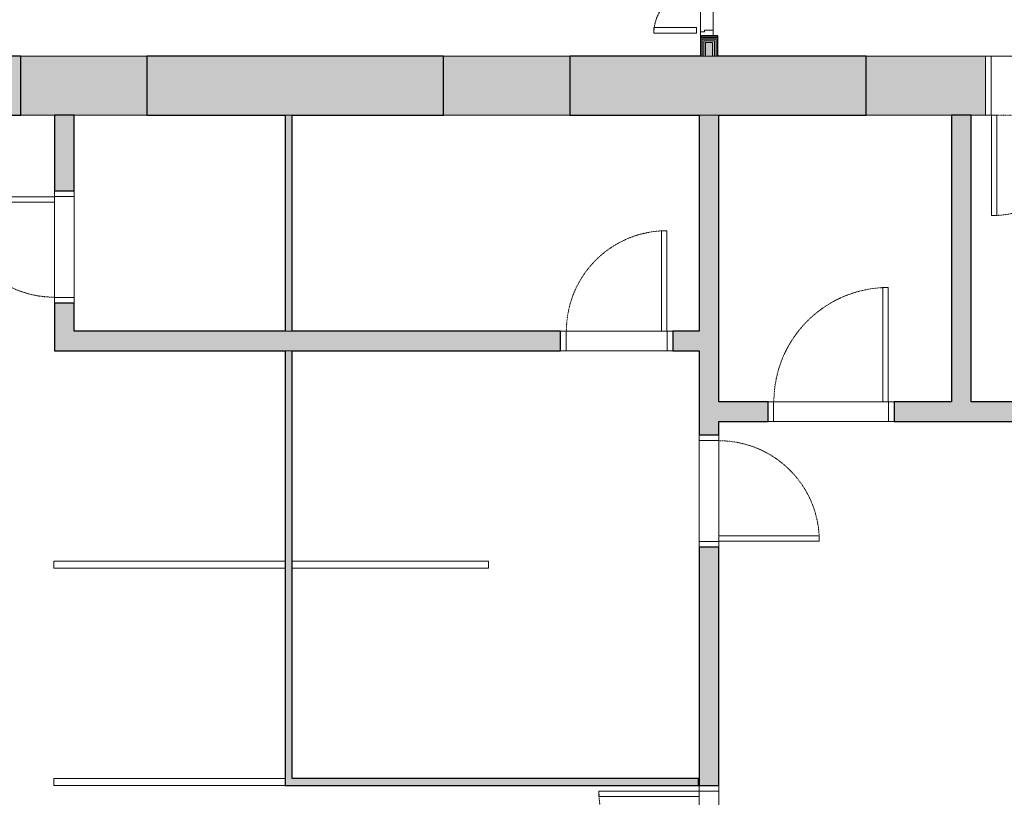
# Model space of a CAD drawing. Header units: millimetres. Extents: x -7937 to 93799, y -5691 to 12696.
# Tile 29 of 67: x 42324 to 49347, y -821 to 4725. Entities that reach past the tile are written whole.
import ezdxf

# ---------------------------------------------------------------- set-up
doc = ezdxf.new("R2010")
doc.units = ezdxf.units.MM
doc.linetypes.add('EST_Dash_1_1_', pattern=[2, 1, -1])
doc.linetypes.add('EST_Dash_2_1_', pattern=[3, 2, -1])
for name, color, linetype, lineweight in [('A-DETL-GENF', 7, 'Continuous', 9), ('A-DETL-GENF-HDLN', 7, 'EST_Dash_2_1_', 9), ('A-DOOR', 7, 'Continuous', 9), ('A-DOOR-FRAM', 7, 'Continuous', 25)]:
    doc.layers.add(name, color=color, linetype=linetype, lineweight=lineweight)
for name, color, linetype, lineweight, true_color in [('A-FLOR', 7, 'Continuous', 9, 0x7f7f7f), ('A-WALL', 7, 'Continuous', 9, 0x7f7f7f), ('A-WALL-PATT', 7, 'Continuous', 9, 0x7f7f7f), ('I-WALL', 7, 'Continuous', 9, 0x7f7f7f)]:
    doc.layers.add(name, color=color, linetype=linetype, lineweight=lineweight, true_color=true_color)

# ---------------------------------------------------------------- blocks, each defined once
blk = doc.blocks.new('Est_SU - SU-01-800x2100 mm-3671387-1K PUHAS_KUNSTIKS')
at = {"layer": 'A-DOOR', "color": 250, "true_color": 0x3d3d3d}
for p, q in [((320, 786), (320, 70)), ((358, 786), (320, 786)), ((320, 70), (320, 786)), ((320, 786), (358, 786)), ((358, 70), (358, 786)), ((358, 786), (358, 70)), ((320, 70), (358, 70)), ((358, 70), (320, 70))]:
    blk.add_line(p, q, dxfattribs=at)
at = {"layer": 'A-DOOR', "color": 253, "linetype": 'EST_Dash_1_1_', "lineweight": 5, "true_color": 0x9e9e9e}
for p, q in [((-4.2, 70), (-341, 70)), ((-341, 70), (358, 70))]:
    blk.add_line(p, q, dxfattribs=at)
blk.add_arc((358, 70), 716, 90, 180, dxfattribs=at)
at = {"layer": 'A-DOOR-FRAM', "color": 250, "lineweight": 9, "true_color": 0x3d3d3d}
for p, q in [((-360, 70), (-400, 70)), ((-400, 70), (-400, -70)), ((-400, -70), (-400, 70)), ((-400, 70), (-360, 70)), ((-360, -70), (-360, 70)), ((-360, 70), (-360, -70)), ((400, 70), (360, 70)), ((360, 70), (360, -70)), ((360, 70), (360, -70)), ((400, 70), (360, 70)), ((400, -70), (400, 70)), ((400, -70), (400, 70)), ((-400, -70), (-360, -70)), ((-360, -70), (-400, -70)), ((360, -70), (400, -70)), ((360, -70), (400, -70))]:
    blk.add_line(p, q, dxfattribs=at)
blk = doc.blocks.new('Est_SU - SU-16-900x2100 mm-5765599-1K PUHAS_KUNSTIKS')
at = {"layer": 'A-DOOR', "color": 250, "true_color": 0x3d3d3d}
for p, q in [((370, 886), (370, 70)), ((408, 886), (370, 886)), ((370, 70), (370, 886)), ((370, 886), (408, 886)), ((408, 70), (408, 886)), ((408, 886), (408, 70)), ((370, 70), (408, 70)), ((408, 70), (370, 70))]:
    blk.add_line(p, q, dxfattribs=at)
at = {"layer": 'A-DOOR', "color": 253, "linetype": 'EST_Dash_1_1_', "lineweight": 5, "true_color": 0x9e9e9e}
for p, q in [((-8.7, 70), (-391, 70)), ((-391, 70), (408, 70))]:
    blk.add_line(p, q, dxfattribs=at)
blk.add_arc((408, 70), 816, 90, 180, dxfattribs=at)
at = {"layer": 'A-DOOR-FRAM', "color": 250, "lineweight": 9, "true_color": 0x3d3d3d}
for p, q in [((-410, 70), (-450, 70)), ((-450, 70), (-450, -70)), ((-450, -70), (-450, 70)), ((-450, 70), (-410, 70)), ((-410, -70), (-410, 70)), ((-410, 70), (-410, -70)), ((450, 70), (410, 70)), ((410, 70), (410, -70)), ((410, 70), (410, -70)), ((450, 70), (410, 70)), ((450, -70), (450, 70)), ((450, -70), (450, 70)), ((-450, -70), (-410, -70)), ((-410, -70), (-450, -70)), ((410, -70), (450, -70)), ((410, -70), (450, -70))]:
    blk.add_line(p, q, dxfattribs=at)
blk = doc.blocks.new('Est_SU - SU-01-800x2100 mm-3671365-1K PUHAS_KUNSTIKS')
at = {"layer": 'A-DOOR', "color": 250, "true_color": 0x3d3d3d}
for p, q in [((320, 926), (320, 210)), ((358, 926), (320, 926)), ((320, 210), (320, 926)), ((320, 926), (358, 926)), ((358, 210), (358, 926)), ((358, 926), (358, 210)), ((320, 210), (358, 210)), ((358, 210), (320, 210))]:
    blk.add_line(p, q, dxfattribs=at)
at = {"layer": 'A-DOOR', "color": 253, "linetype": 'EST_Dash_1_1_', "lineweight": 5, "true_color": 0x9e9e9e}
for p, q in [((-4.2, 210), (-341, 210)), ((-341, 210), (358, 210))]:
    blk.add_line(p, q, dxfattribs=at)
blk.add_arc((358, 210), 716, 90, 180, dxfattribs=at)
at = {"layer": 'A-DOOR-FRAM', "color": 250, "lineweight": 9, "true_color": 0x3d3d3d}
for p, q in [((-360, 210), (-400, 210)), ((-400, 210), (-400, -210)), ((-400, -210), (-400, 210)), ((-400, 210), (-360, 210)), ((-360, -210), (-360, 210)), ((-360, 210), (-360, -210)), ((400, 210), (360, 210)), ((360, 210), (360, -210)), ((360, 210), (360, -210)), ((400, 210), (360, 210)), ((400, -210), (400, 210)), ((400, -210), (400, 210)), ((-400, -210), (-360, -210)), ((-360, -210), (-400, -210)), ((360, -210), (400, -210)), ((360, -210), (400, -210))]:
    blk.add_line(p, q, dxfattribs=at)
blk = doc.blocks.new('Siseuks laiendiga - SU-03-1400x2100 mm-3685633-1K PUHAS_KUNSTIKS')
at = {"layer": 'A-DOOR', "true_color": 0x3d3d3d}
h = blk.add_hatch(color=250, dxfattribs=at)
h.paths.add_polyline_path([(-700, -50.2), (-700, -62.5), (-690, -62.5), (-690, 62.5), (-700, 62.5), (-700, -50)], flags=0)
h.paths.add_polyline_path([(690, -62.5), (700, -62.5), (700, 62.5), (690, 62.5), (690, -50)], flags=0)
at = {"layer": 'A-DETL-GENF', "color": 250, "lineweight": 5, "true_color": 0x3d3d3d}
for p, q in [((669.2, 1120.5), (629.2, 1120.5)), ((629.2, 1120.5), (629.2, 89.5)), ((669.2, 89.5), (669.2, 1120.5)), ((-629.2, 394.5), (-669.2, 394.5)), ((-669.2, 394.5), (-669.2, 89.5)), ((-629.2, 89.5), (-629.2, 394.5)), ((-669.2, 89.5), (-629.2, 89.5)), ((629.2, 89.5), (669.2, 89.5)), ((-660, 62.5), (-690, 62.5)), ((-690, 62.5), (-690, -29.5)), ((-660, 32.5), (-660, 62.5)), ((660, 62.5), (-660, 62.5)), ((-648, 32.5), (-660, 32.5)), ((-648, -29.5), (-648, 32.5)), ((660, 32.5), (648, 32.5)), ((648, 32.5), (648, -29.5)), ((660, 62.5), (660, 32.5)), ((690, 62.5), (660, 62.5)), ((690, -29.5), (690, 62.5)), ((-690, -29.5), (-648, -29.5)), ((-648, -29.5), (648, -29.5)), ((648, -29.5), (690, -29.5))]:
    blk.add_line(p, q, dxfattribs=at)
at = {"layer": 'A-DETL-GENF-HDLN', "color": 250, "true_color": 0x3d3d3d}
for centre, radius, start, end in [((673.4, 81), 1039.5, 90.2315, 181.01974), ((-673.4, 81), 313.5, 356.6172, 89.23244)]:
    blk.add_arc(centre, radius, start, end, dxfattribs=at)
at = {"layer": 'A-DOOR', "color": 250, "lineweight": 25, "true_color": 0x3d3d3d}
for p, q in [((-690, 62.5), (-700, 62.5)), ((-700, 62.5), (-700, -62.5)), ((-690, -62.5), (-690, 62.5)), ((700, 62.5), (690, 62.5)), ((690, 62.5), (690, -62.5)), ((700, -62.5), (700, 62.5)), ((-700, -62.5), (-690, -62.5)), ((690, -62.5), (700, -62.5))]:
    blk.add_line(p, q, dxfattribs=at)

msp = doc.modelspace()

# ---------------------------------------------------------------- hatches: boundary and pattern name
at = {"layer": 'A-WALL-PATT', "true_color": 0x3d3d3d}
h = msp.add_hatch(color=250, dxfattribs=at)
h.paths.add_polyline_path([(47191.6, 4463.8), (47191.6, 4586.3), (47241.6, 4586.3), (47241.6, 4598.8), (47179.1, 4598.8), (47179.1, 4463.8)], flags=0)
h.paths.add_polyline_path([(47241.6, 5998.8), (47241.6, 6011.3), (47191.6, 6011.3), (47191.6, 6098.8), (47179.1, 6098.8), (47179.1, 5998.8)], flags=0)
h.paths.add_polyline_path([(47179.1, 6223.8), (47191.6, 6223.8), (47191.6, 10043.8), (47179.1, 10043.8), (47179.1, 6852.7)], flags=0)
h = msp.add_hatch(color=250, dxfattribs=at)
h.paths.add_polyline_path([(47204.1, 4463.8), (47204.1, 4573.8), (47241.6, 4573.8), (47241.6, 4586.3), (47191.6, 4586.3), (47191.6, 4463.8)], flags=0)
h.paths.add_polyline_path([(47191.6, 6011.3), (47241.6, 6011.3), (47241.6, 6023.8), (47204.1, 6023.8), (47204.1, 6111.3), (47191.6, 6111.3), (47191.6, 6064.5)], flags=0)
h.paths.add_polyline_path([(47204.1, 6211.3), (47204.1, 10043.8), (47191.6, 10043.8), (47191.6, 6211.3)], flags=0)
h = msp.add_hatch(color=250, dxfattribs=at)
h.paths.add_polyline_path([(47216.6, 4463.8), (47216.6, 4561.3), (47241.6, 4561.3), (47241.6, 4573.8), (47204.1, 4573.8), (47204.1, 4463.8)], flags=0)
h.paths.add_polyline_path([(47241.6, 6023.8), (47241.6, 6036.3), (47216.6, 6036.3), (47216.6, 6123.8), (47204.1, 6123.8), (47204.1, 6023.8)], flags=0)
h.paths.add_polyline_path([(47216.6, 6198.8), (47216.6, 10043.8), (47204.1, 10043.8), (47204.1, 6198.8)], flags=0)
h = msp.add_hatch(color=250, dxfattribs=at)
h.paths.add_polyline_path([(47266.6, 4463.8), (47266.6, 4561.3), (47216.6, 4561.3), (47216.6, 4463.8), (47241.6, 4463.8)], flags=0)
h.paths.add_polyline_path([(47216.6, 6036.3), (47266.6, 6036.3), (47266.6, 6136.3), (47216.6, 6136.3), (47216.6, 6064.5)], flags=0)
h.paths.add_polyline_path([(47216.6, 6186.3), (47266.6, 6186.3), (47266.6, 10043.8), (47216.6, 10043.8), (47216.6, 6198.8)], flags=0)
h = msp.add_hatch(color=250, dxfattribs=at)
h.paths.add_polyline_path([(47279.1, 4463.8), (47279.1, 4573.8), (47241.6, 4573.8), (47241.6, 4561.3), (47266.6, 4561.3), (47266.6, 4463.8)], flags=0)
h.paths.add_polyline_path([(47241.6, 6023.8), (47279.1, 6023.8), (47279.1, 6123.8), (47266.6, 6123.8), (47266.6, 6036.3), (47241.6, 6036.3)], flags=0)
h.paths.add_polyline_path([(47279.1, 6198.8), (47279.1, 10043.8), (47266.6, 10043.8), (47266.6, 6198.8), (47268.3, 6198.8)], flags=0)
h = msp.add_hatch(color=250, dxfattribs=at)
h.paths.add_polyline_path([(47291.6, 4463.8), (47291.6, 4586.3), (47241.6, 4586.3), (47241.6, 4573.8), (47279.1, 4573.8), (47279.1, 4463.8)], flags=0)
h.paths.add_polyline_path([(47241.6, 6011.3), (47291.6, 6011.3), (47291.6, 6111.3), (47279.1, 6111.3), (47279.1, 6023.8), (47241.6, 6023.8)], flags=0)
h.paths.add_polyline_path([(47291.6, 6211.3), (47291.6, 10043.8), (47279.1, 10043.8), (47279.1, 6211.3)], flags=0)
h = msp.add_hatch(color=250, dxfattribs=at)
h.paths.add_polyline_path([(47304.1, 4463.8), (47304.1, 4598.8), (47241.6, 4598.8), (47241.6, 4586.3), (47291.6, 4586.3), (47291.6, 4463.8)], flags=0)
h.paths.add_polyline_path([(47241.6, 5998.8), (47304.1, 5998.8), (47304.1, 6098.8), (47291.6, 6098.8), (47291.6, 6011.3), (47241.6, 6011.3)], flags=0)
h.paths.add_polyline_path([(47304.1, 6223.8), (47304.1, 10043.8), (47291.6, 10043.8), (47291.6, 6223.8)], flags=0)
at = {"layer": 'A-WALL-PATT', "true_color": 0x414141}
h = msp.add_hatch(color=250, dxfattribs=at)
h.paths.add_polyline_path([(50104.3, 4043.8), (50110.2, 4463.8), (50014.1, 4463.8), (50014.1, 4043.8)], flags=0)
h.paths.add_polyline_path([(48361.1, 4043.8), (48361.1, 4463.8), (46247.3, 4463.8), (46247.3, 4043.8), (47603.3, 4043.8)], flags=0)
h.paths.add_polyline_path([(45347.3, 4043.8), (45347.3, 4463.8), (43230.7, 4463.8), (43230.7, 4043.8), (44266.6, 4043.8)], flags=0)
h.paths.add_polyline_path([(42330.7, 4043.8), (42330.7, 4463.8), (40243.6, 4463.8), (40243.6, 4043.8), (42242.6, 4043.8)], flags=0)
h.paths.add_polyline_path([(39343.6, 4043.8), (39343.6, 4463.8), (38235.1, 4463.8), (38230.7, 4043.8), (38668.8, 4043.8)], flags=0)
at = {"layer": 'A-WALL-PATT', "true_color": 0x3d3d3d}
h = msp.add_hatch(color=250, dxfattribs=at)
h.paths.add_polyline_path([(42641.6, 2503.8), (42711.6, 2503.8), (42711.6, 2703.8), (42571.6, 2703.8), (42571.6, 2503.8)], flags=0)
h.paths.add_polyline_path([(42571.6, 3503.8), (42711.6, 3503.8), (42711.6, 4043.8), (42571.6, 4043.8)], flags=0)
for points in [[(47311.6, 2503.8), (47311.6, 4043.8), (47171.6, 4043.8), (47171.6, 2503.8)], [(49111.6, 1998.8), (49111.6, 4043.8), (48971.6, 4043.8), (48971.6, 1998.8)]]:
    msp.add_hatch(color=250, dxfattribs=at).paths.add_polyline_path(points, flags=0)
h = msp.add_hatch(color=250, dxfattribs=at)
h.paths.add_polyline_path([(47241.6, 2363.8), (47311.6, 2363.8), (47311.6, 2503.8), (46981.6, 2503.8), (46981.6, 2363.8), (47171.6, 2363.8)], flags=0)
h.paths.add_polyline_path([(46181.6, 2363.8), (46181.6, 2503.8), (42571.6, 2503.8), (42571.6, 2363.8), (45816.4, 2363.8)], flags=0)
h = msp.add_hatch(color=250, dxfattribs=at)
h.paths.add_polyline_path([(47171.6, -736.2), (47311.6, -736.2), (47311.6, 963.8), (47171.6, 963.8), (47171.6, -714.8)], flags=0)
h.paths.add_polyline_path([(47311.6, 1763.8), (47311.6, 2363.8), (47171.6, 2363.8), (47171.6, 1763.8), (47241.6, 1763.8)], flags=0)
h = msp.add_hatch(color=250, dxfattribs=at)
h.paths.add_polyline_path([(50074, 1858.8), (50076, 1998.8), (48561.6, 1998.8), (48561.6, 1858.8), (49390.2, 1858.8)], flags=0)
h.paths.add_polyline_path([(47661.6, 1858.8), (47661.6, 1998.8), (47311.6, 1998.8), (47311.6, 1858.8), (47603.3, 1858.8)], flags=0)
at = {"layer": 'I-WALL', "true_color": 0x3d3d3d}
for points in [[(43230.7, 4043.8), (43230.7, 4463.8), (42330.7, 4463.8), (42330.7, 4043.8)], [(46247.3, 4043.8), (46247.3, 4463.8), (45347.3, 4463.8), (45347.3, 4043.8), (45816.4, 4043.8)], [(49214.1, 4043.8), (49214.1, 4463.8), (48361.1, 4463.8), (48361.1, 4043.8)], [(44266.6, 2503.8), (44266.6, 4043.8), (44216.6, 4043.8), (44216.6, 2503.8)], [(44266.6, -686.2), (44266.6, 2363.8), (44216.6, 2363.8), (44216.6, -686.2)], [(47166.6, -736.2), (47166.6, -686.2), (44216.6, -686.2), (44216.6, -736.2), (45816.4, -736.2)]]:
    msp.add_hatch(color=250, dxfattribs=at).paths.add_polyline_path(points, flags=0)

# ---------------------------------------------------------------- linework, layer by layer
at = {"layer": 'A-FLOR', "color": 253, "true_color": 0x9e9e9e}
msp.add_line((38235.1, 4463.8), (50110.2, 4463.8), dxfattribs=at)
at = {"layer": 'A-FLOR', "color": 250, "true_color": 0x3d3d3d}
msp.add_line((38235.1, 4463.8), (50110.2, 4463.8), dxfattribs=at)
at = {"layer": 'A-WALL', "color": 250, "lineweight": 5, "true_color": 0x3d3d3d}
for p, q in [((47191.6, 4586.3), (47191.6, 4463.8)), ((47241.6, 4586.3), (47191.6, 4586.3)), ((47204.1, 4573.8), (47204.1, 4463.8)), ((47241.6, 4573.8), (47204.1, 4573.8)), ((47291.6, 4586.3), (47241.6, 4586.3)), ((47279.1, 4573.8), (47241.6, 4573.8)), ((47279.1, 4463.8), (47279.1, 4573.8)), ((47291.6, 4463.8), (47291.6, 4586.3)), ((47216.6, 4561.3), (47216.6, 4463.8)), ((47241.6, 4561.3), (47216.6, 4561.3)), ((47266.6, 4561.3), (47241.6, 4561.3)), ((47266.6, 4463.8), (47266.6, 4561.3)), ((47179.1, 4463.8), (47191.6, 4463.8)), ((47191.6, 4463.8), (47204.1, 4463.8)), ((47204.1, 4463.8), (47216.6, 4463.8)), ((47216.6, 4463.8), (47241.6, 4463.8)), ((47241.6, 4463.8), (47266.6, 4463.8)), ((47266.6, 4463.8), (47279.1, 4463.8)), ((47279.1, 4463.8), (47291.6, 4463.8)), ((47291.6, 4463.8), (47304.1, 4463.8)), ((44266.6, 4043.8), (44216.6, 4043.8)), ((47311.6, 4043.8), (47171.6, 4043.8)), ((44216.6, 2503.8), (44266.6, 2503.8)), ((44266.6, 2363.8), (44216.6, 2363.8))]:
    msp.add_line(p, q, dxfattribs=at)
at = {"layer": 'I-WALL', "color": 250, "lineweight": 30, "true_color": 0x3d3d3d}
for p, q in [((47304.1, 4598.8), (47179.1, 4598.8)), ((47179.1, 4598.8), (47179.1, 4463.8)), ((47304.1, 4463.8), (47304.1, 4598.8)), ((42711.6, 4043.8), (42571.6, 4043.8)), ((42571.6, 4043.8), (42571.6, 3503.8)), ((42711.6, 3503.8), (42711.6, 4043.8)), ((44216.6, 4043.8), (44216.6, 2503.8)), ((44266.6, 2503.8), (44266.6, 4043.8)), ((47171.6, 4043.8), (47171.6, 2503.8)), ((47311.6, 2503.8), (47311.6, 4043.8)), ((49111.6, 4043.8), (48971.6, 4043.8)), ((48971.6, 4043.8), (48971.6, 1998.8)), ((49111.6, 1998.8), (49111.6, 4043.8)), ((42571.6, 3503.8), (42711.6, 3503.8)), ((42711.6, 2703.8), (42571.6, 2703.8)), ((42571.6, 2703.8), (42571.6, 2503.8)), ((42711.6, 2503.8), (42711.6, 2703.8)), ((42571.6, 2503.8), (42571.6, 2363.8)), ((44216.6, 2503.8), (42711.6, 2503.8)), ((46181.6, 2503.8), (44266.6, 2503.8)), ((46181.6, 2363.8), (46181.6, 2503.8)), ((47171.6, 2503.8), (46981.6, 2503.8)), ((46981.6, 2503.8), (46981.6, 2363.8)), ((47311.6, 2363.8), (47311.6, 2503.8)), ((42571.6, 2363.8), (44216.6, 2363.8)), ((44216.6, 2363.8), (44216.6, -686.2)), ((44266.6, 2363.8), (46181.6, 2363.8)), ((44266.6, -686.2), (44266.6, 2363.8)), ((46981.6, 2363.8), (47171.6, 2363.8)), ((47171.6, 2363.8), (47171.6, 1763.8)), ((47311.6, 1998.8), (47311.6, 2363.8)), ((47661.6, 1998.8), (47311.6, 1998.8)), ((47661.6, 1858.8), (47661.6, 1998.8)), ((48971.6, 1998.8), (48561.6, 1998.8)), ((48561.6, 1998.8), (48561.6, 1858.8)), ((50076, 1998.8), (49111.6, 1998.8)), ((47311.6, 1763.8), (47311.6, 1858.8)), ((47311.6, 1858.8), (47661.6, 1858.8)), ((48561.6, 1858.8), (50074, 1858.8)), ((47171.6, 1763.8), (47311.6, 1763.8)), ((47311.6, 963.8), (47171.6, 963.8)), ((47171.6, 963.8), (47171.6, -736.2)), ((47311.6, -736.2), (47311.6, 963.8)), ((44216.6, -686.2), (44216.6, -736.2)), ((47166.6, -686.2), (44266.6, -686.2)), ((47166.6, -736.2), (47166.6, -686.2)), ((44216.6, -736.2), (47166.6, -736.2)), ((47171.6, -736.2), (47311.6, -736.2))]:
    msp.add_line(p, q, dxfattribs=at)
at = {"layer": 'I-WALL', "color": 250, "lineweight": 25, "true_color": 0x414141}
for p, q in [((42330.7, 4463.8), (40243.6, 4463.8)), ((45347.3, 4463.8), (43230.7, 4463.8)), ((47179.1, 4463.8), (46247.3, 4463.8)), ((48361.1, 4463.8), (47304.1, 4463.8)), ((40243.6, 4043.8), (42330.7, 4043.8)), ((43230.7, 4043.8), (44216.6, 4043.8)), ((44266.6, 4043.8), (45347.3, 4043.8)), ((46247.3, 4043.8), (47171.6, 4043.8)), ((47311.6, 4043.8), (48361.1, 4043.8))]:
    msp.add_line(p, q, dxfattribs=at)
at = {"layer": 'I-WALL', "color": 253, "lineweight": 25, "true_color": 0x9f9f9f}
for p, q in [((42330.7, 4043.8), (42330.7, 4463.8)), ((43230.7, 4463.8), (43230.7, 4043.8)), ((45347.3, 4043.8), (45347.3, 4463.8)), ((46247.3, 4463.8), (46247.3, 4043.8)), ((48361.1, 4043.8), (48361.1, 4463.8))]:
    msp.add_line(p, q, dxfattribs=at)
at = {"layer": 'I-WALL', "color": 250, "true_color": 0x3d3d3d}
for p, q in [((43230.7, 4463.8), (42330.7, 4463.8)), ((42330.7, 4463.8), (42330.7, 4043.8)), ((43230.7, 4043.8), (43230.7, 4463.8)), ((46247.3, 4463.8), (45347.3, 4463.8)), ((45347.3, 4463.8), (45347.3, 4043.8)), ((46247.3, 4043.8), (46247.3, 4463.8)), ((49214.1, 4463.8), (48361.1, 4463.8)), ((48361.1, 4463.8), (48361.1, 4043.8)), ((49214.1, 4043.8), (49214.1, 4463.8)), ((42330.7, 4043.8), (43230.7, 4043.8)), ((45347.3, 4043.8), (46247.3, 4043.8)), ((48361.1, 4043.8), (49214.1, 4043.8)), ((42571.6, 3503.8), (42711.6, 3503.8)), ((42571.6, 2703.8), (42571.6, 3503.8)), ((42711.6, 3503.8), (42711.6, 2703.8)), ((42711.6, 2703.8), (42571.6, 2703.8)), ((46181.6, 2363.8), (46181.6, 2503.8)), ((46181.6, 2503.8), (46981.6, 2503.8)), ((46981.6, 2503.8), (46981.6, 2363.8)), ((46981.6, 2363.8), (46181.6, 2363.8)), ((47661.6, 1858.8), (47661.6, 1998.8)), ((47661.6, 1998.8), (48561.6, 1998.8)), ((48561.6, 1998.8), (48561.6, 1858.8)), ((48561.6, 1858.8), (47661.6, 1858.8)), ((47171.6, 1763.8), (47311.6, 1763.8)), ((47171.6, 963.8), (47171.6, 1763.8)), ((47311.6, 1763.8), (47311.6, 963.8)), ((47311.6, 963.8), (47171.6, 963.8)), ((42566.6, 863.8), (44216.6, 863.8)), ((42566.6, 813.8), (42566.6, 863.8)), ((44266.6, 863.8), (45666.6, 863.8)), ((45666.6, 813.8), (45666.6, 863.8)), ((44216.6, 813.8), (42566.6, 813.8)), ((45666.6, 813.8), (44266.6, 813.8)), ((42566.6, -686.2), (44216.6, -686.2)), ((42566.6, -736.2), (42566.6, -686.2)), ((44216.6, -736.2), (44216.6, -686.2)), ((44216.6, -736.2), (42566.6, -736.2)), ((47171.6, -736.2), (47311.6, -736.2)), ((47171.6, -1536.2), (47171.6, -736.2)), ((47311.6, -736.2), (47311.6, -1536.2))]:
    msp.add_line(p, q, dxfattribs=at)

# ---------------------------------------------------------------- block references
at = {"layer": 'A-DOOR', "color": 250, "true_color": 0x3d3d3d, "rotation": 89.99999999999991}
msp.add_blockref('Siseuks laiendiga - SU-03-1400x2100 mm-3685633-1K PUHAS_KUNSTIKS', (47241.6, 5298.8), dxfattribs=at)
at = {"layer": 'A-DOOR', "color": 253, "true_color": 0x9e9e9e}
for name, p, rotation in [('Est_SU - SU-01-800x2100 mm-3671365-1K PUHAS_KUNSTIKS', (49614.1, 4253.8), 180), ('Est_SU - SU-01-800x2100 mm-3671387-1K PUHAS_KUNSTIKS', (42641.6, 3103.8), 89.99999999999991), ('Est_SU - SU-01-800x2100 mm-3671387-1K PUHAS_KUNSTIKS', (47241.6, 1363.8), 269.9999999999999), ('Est_SU - SU-01-800x2100 mm-3671387-1K PUHAS_KUNSTIKS', (47241.6, -1136.2), 89.99999999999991)]:
    msp.add_blockref(name, p, dxfattribs=dict(at, rotation=rotation))
for name, p in [('Est_SU - SU-01-800x2100 mm-3671387-1K PUHAS_KUNSTIKS', (46581.6, 2433.8)), ('Est_SU - SU-16-900x2100 mm-5765599-1K PUHAS_KUNSTIKS', (48111.6, 1928.8))]:
    msp.add_blockref(name, p, dxfattribs=at)

doc.saveas('drawing.dxf')
